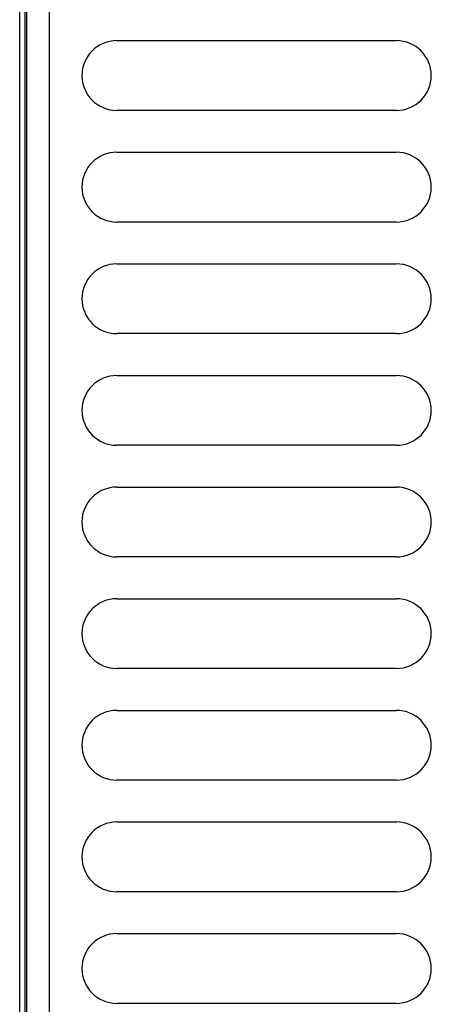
# Model space of a CAD drawing. Extents: x -4139 to -1089, y -1564 to 1941.
# Tile 87 of 160: x -4084 to -4054, y 1111 to 1182. Entities that reach past the tile are written whole.
import ezdxf

# ---------------------------------------------------------------- set-up
doc = ezdxf.new("R2010")
doc.units = 0
doc.header["$LTSCALE"] = 23.1
doc.layers.add('SE5M-TOP-COVER-P1-A__4_1_1', color=7, linetype='CONTINUOUS')
doc.layers.add('SE5M_RIGHT_P1_A_5_1_1_AM_0', color=7, linetype='CONTINUOUS')

msp = doc.modelspace()

# ---------------------------------------------------------------- linework, layer by layer
at = {"layer": 'SE5M-TOP-COVER-P1-A__4_1_1', "color": 7}
msp.add_line((-4083.939, 414.517), (-4083.939, 1243.017), dxfattribs=at)
at = {"layer": 'SE5M_RIGHT_P1_A_5_1_1_AM_0', "color": 2}
for p, q in [((-4081.839, 1227.267), (-4081.839, 423.017)), ((-4083.539, 433.017), (-4083.539, 1226.517))]:
    msp.add_line(p, q, dxfattribs=at)
at = {"layer": 'SE5M_RIGHT_P1_A_5_1_1_AM_0', "color": 7}
for p, q in [((-4083.439, 423.017), (-4083.439, 1226.517)), ((-4076.987, 1180.517), (-4056.987, 1180.517)), ((-4056.987, 1175.517), (-4076.987, 1175.517)), ((-4076.987, 1172.517), (-4056.987, 1172.517)), ((-4056.987, 1167.517), (-4076.987, 1167.517)), ((-4076.987, 1164.517), (-4056.987, 1164.517)), ((-4056.987, 1159.517), (-4076.987, 1159.517)), ((-4076.987, 1156.517), (-4056.987, 1156.517)), ((-4056.987, 1151.517), (-4076.987, 1151.517)), ((-4076.987, 1148.517), (-4056.987, 1148.517)), ((-4056.987, 1143.517), (-4076.987, 1143.517)), ((-4076.987, 1140.517), (-4056.987, 1140.517)), ((-4056.987, 1135.517), (-4076.987, 1135.517)), ((-4076.987, 1132.517), (-4056.987, 1132.517)), ((-4056.987, 1127.517), (-4076.987, 1127.517)), ((-4076.987, 1124.517), (-4056.987, 1124.517)), ((-4056.987, 1119.517), (-4076.987, 1119.517)), ((-4076.987, 1116.517), (-4056.987, 1116.517)), ((-4056.987, 1111.517), (-4076.987, 1111.517))]:
    msp.add_line(p, q, dxfattribs=at)
for centre, start, end in [((-4076.987, 1178.017), 90, 270), ((-4056.987, 1178.017), 270, 90), ((-4076.987, 1170.017), 90, 270), ((-4056.987, 1170.017), 270, 90), ((-4076.987, 1162.017), 90, 270), ((-4056.987, 1162.017), 270, 90), ((-4076.987, 1154.017), 90, 270), ((-4056.987, 1154.017), 270, 90), ((-4076.987, 1146.017), 90, 270), ((-4056.987, 1146.017), 270, 90), ((-4076.987, 1138.017), 90, 270), ((-4056.987, 1138.017), 270, 90), ((-4076.987, 1130.017), 90, 270), ((-4056.987, 1130.017), 270, 90), ((-4076.987, 1122.017), 90, 270), ((-4056.987, 1122.017), 270, 90), ((-4076.987, 1114.017), 90, 270), ((-4056.987, 1114.017), 270, 90)]:
    msp.add_arc(centre, 2.5, start, end, dxfattribs=at)

doc.saveas('drawing.dxf')
